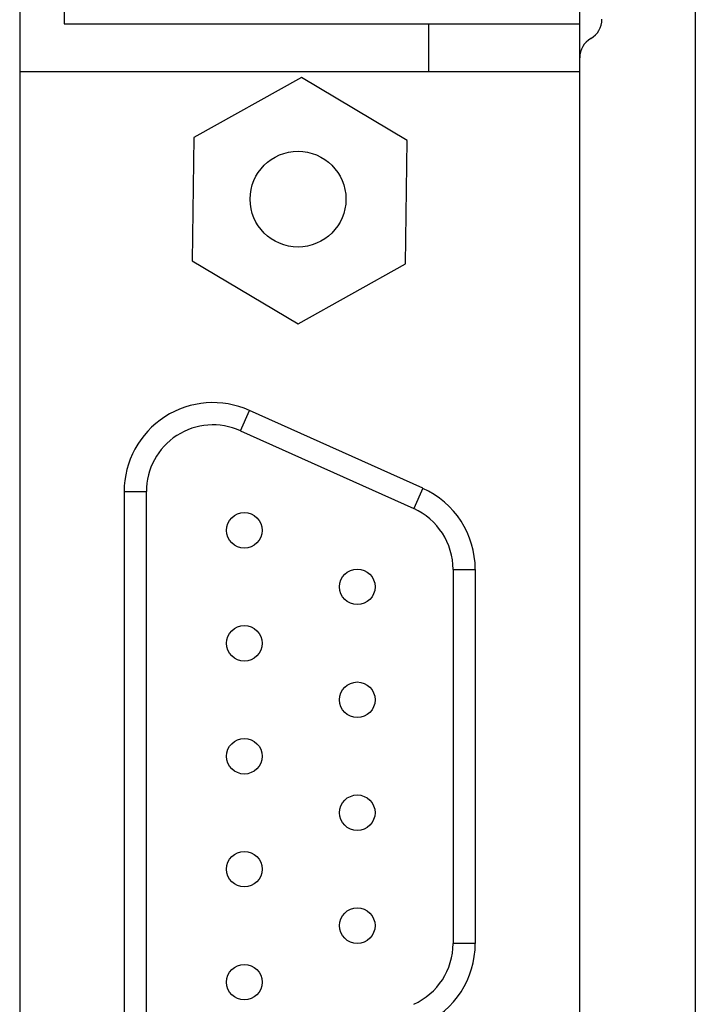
# Model space of a CAD drawing. Header units: millimetres. Extents: x 163 to 2699, y 224 to 730.
# Tile 141 of 168: x 2429 to 2444, y 467 to 489. Entities that reach past the tile are written whole.
import ezdxf

# ---------------------------------------------------------------- set-up
doc = ezdxf.new("R2010")
doc.units = ezdxf.units.MM
doc.layers.add('02___PRT_ALL_AXES', color=7, linetype='Continuous')

msp = doc.modelspace()

# ---------------------------------------------------------------- linework, layer by layer
at = {"color": 7, "linetype": 'Continuous'}
for p, q in [((2443.978, 505.153), (2443.978, 400.503)), ((2441.378, 458.173), (2441.378, 504.507)), ((2429.778, 504.153), (2429.778, 489.053)), ((2428.778, 503.653), (2428.778, 458.173)), ((2429.778, 489.053), (2441.378, 489.053)), ((2441.378, 487.973), (2428.778, 487.973)), ((2435.117, 487.844), (2432.698, 486.492)), ((2437.498, 486.425), (2435.117, 487.844)), ((2432.698, 486.492), (2432.659, 483.721)), ((2437.459, 483.654), (2437.498, 486.425)), ((2432.659, 483.721), (2435.04, 482.302)), ((2435.04, 482.302), (2437.459, 483.654)), ((2433.743, 479.899), (2433.948, 480.355)), ((2437.848, 478.604), (2433.948, 480.355)), ((2433.743, 479.899), (2437.643, 478.148)), ((2437.848, 478.604), (2437.643, 478.148)), ((2431.128, 478.531), (2431.128, 466.616)), ((2431.128, 478.531), (2431.628, 478.531)), ((2431.628, 466.616), (2431.628, 478.531)), ((2438.528, 476.779), (2439.028, 476.779)), ((2438.528, 476.779), (2438.528, 468.368)), ((2439.028, 476.779), (2439.028, 468.368)), ((2439.028, 468.368), (2438.528, 468.368))]:
    msp.add_line(p, q, dxfattribs=at)
for centre, radius in [((2435.04, 485.107), 1.078), ((2433.833, 477.658), 0.4), ((2436.373, 476.388), 0.4), ((2433.833, 475.118), 0.4), ((2436.373, 473.848), 0.4), ((2433.833, 472.578), 0.4), ((2436.373, 471.308), 0.4), ((2433.833, 470.038), 0.4), ((2436.373, 468.768), 0.4), ((2433.833, 467.498), 0.4)]:
    msp.add_circle(centre, radius, dxfattribs=at)
for centre, radius, start, end in [((2441.378, 489.153), 0.5, 300, 0), ((2441.878, 488.287), 0.5, 120, 180), ((2433.128, 478.531), 2, 65.8126, 180), ((2433.128, 478.531), 1.5, 65.8126, 180), ((2437.028, 476.779), 2, 0, 65.8126), ((2437.028, 476.779), 1.5, 0, 65.8126), ((2437.028, 468.368), 1.5, 294.1874, 0), ((2437.028, 468.368), 2, 294.1874, 0)]:
    msp.add_arc(centre, radius, start, end, dxfattribs=at)
at = {"layer": '02___PRT_ALL_AXES', "color": 7, "linetype": 'Continuous'}
msp.add_line((2437.978, 489.053), (2437.978, 487.973), dxfattribs=at)

doc.saveas('drawing.dxf')
